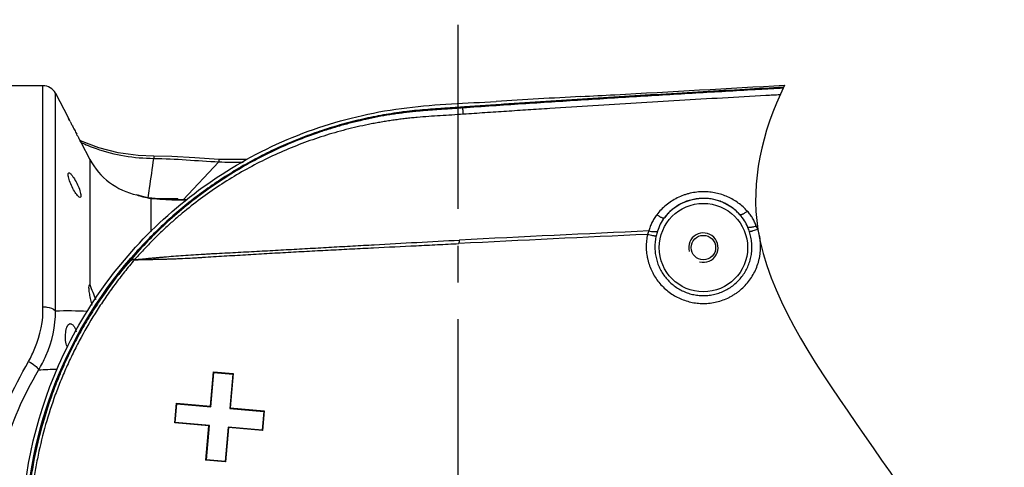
# Model space of a CAD drawing. Header units: millimetres. Extents: x 5828 to 6704, y 123 to 421.
# Tile 162 of 256: x 6364.93 to 6374.97, y 366.74 to 371.3. Entities that reach past the tile are written whole.
import ezdxf

# ---------------------------------------------------------------- set-up
doc = ezdxf.new("R2010")
doc.units = ezdxf.units.MM
doc.linetypes.add('CENTER', pattern=[0.6, 0.375, -0.075, 0.075, -0.075])
doc.layers.add('中心线', color=7, linetype='Continuous')
doc.layers.add('外形图', color=7, linetype='Continuous')

msp = doc.modelspace()

# ---------------------------------------------------------------- linework, layer by layer
at = {"layer": '中心线', "linetype": 'CENTER', "ltscale": 5}
msp.add_line((6369.4033, 360.3738), (6369.4033, 371.3019), dxfattribs=at)
at = {"layer": '外形图', "linetype": 'ByBlock'}
for p, q in [((6365.1656, 370.6296), (6364.8172, 370.6296)), ((6365.1656, 368.376), (6365.1656, 370.6296)), ((6365.2939, 368.3359), (6365.2939, 370.5518)), ((6365.2939, 370.5518), (6365.4229, 370.3046)), ((6365.4229, 370.3045), (6365.4251, 370.3001)), ((6365.4303, 370.2899), (6365.425, 370.3003)), ((6365.4251, 370.3001), (6365.4302, 370.2902)), ((6365.4302, 370.2902), (6365.437, 370.2768)), ((6365.4369, 370.2769), (6365.4303, 370.2899)), ((6365.444, 370.2631), (6365.4369, 370.2769)), ((6365.4636, 370.2248), (6365.458, 370.2358)), ((6365.5165, 370.1237), (6365.5109, 370.1341)), ((6365.5384, 370.0824), (6365.5313, 370.0957)), ((6365.5457, 370.0688), (6365.5384, 370.0824)), ((6365.5384, 370.0823), (6365.5455, 370.0691)), ((6365.5669, 370.06), (6365.544, 370.0719)), ((6365.5455, 370.0691), (6365.551, 370.0587)), ((6365.5509, 370.059), (6365.5457, 370.0688)), ((6365.5526, 370.0558), (6365.5509, 370.059)), ((6365.551, 370.0587), (6365.5525, 370.056)), ((6365.5525, 370.056), (6365.5533, 370.0546)), ((6365.5533, 370.0546), (6365.5526, 370.0558)), ((6365.5533, 370.0546), (6365.6451, 369.8786)), ((6365.6451, 369.8786), (6365.6451, 368.6018)), ((6366.5947, 369.4661), (6366.9597, 369.8539)), ((6366.9605, 369.8782), (6366.9597, 369.8539)), ((6367.2478, 369.8776), (6366.9605, 369.8782)), ((6366.1245, 369.5168), (6366.138, 369.513)), ((6366.1291, 369.5151), (6366.1245, 369.5168)), ((6366.1475, 369.5098), (6366.138, 369.513)), ((6366.138, 369.513), (6366.1388, 369.5127)), ((6366.1388, 369.5127), (6366.1533, 369.506)), ((6366.1806, 369.4998), (6366.1465, 369.5101)), ((6366.235, 369.4877), (6366.1806, 369.4998)), ((6366.2757, 369.4822), (6366.235, 369.4877)), ((6366.2657, 369.4821), (6366.2755, 369.4822)), ((6366.2657, 369.4821), (6366.2657, 369.141)), ((6366.3489, 369.4758), (6366.2755, 369.4822)), ((6366.2755, 369.4822), (6366.2757, 369.4822)), ((6366.2983, 369.479), (6366.2932, 369.4794)), ((6366.3059, 369.4796), (6366.5433, 369.4796)), ((6366.5433, 369.4671), (6366.5433, 369.4796)), ((6366.6335, 369.4667), (6366.5911, 369.466)), ((6366.8762, 367.3629), (6366.9068, 367.7129)), ((6366.8802, 367.3581), (6366.9108, 367.7081)), ((6366.9068, 367.7129), (6366.9108, 367.7081)), ((6366.9068, 367.7129), (6367.1061, 367.6954)), ((6366.9108, 367.7081), (6367.1013, 367.6915)), ((6367.1013, 367.6915), (6367.0707, 367.3415)), ((6367.1061, 367.6954), (6367.0754, 367.3454)), ((6367.1061, 367.6954), (6367.1013, 367.6915)), ((6366.51, 367.1934), (6366.5275, 367.3934)), ((6366.5148, 367.1974), (6366.5315, 367.3886)), ((6366.5275, 367.3934), (6366.5315, 367.3886)), ((6366.5275, 367.3934), (6366.8762, 367.3629)), ((6366.5315, 367.3886), (6366.8802, 367.3581)), ((6366.8762, 367.3629), (6366.8802, 367.3581)), ((6367.0754, 367.3454), (6367.0707, 367.3415)), ((6367.0707, 367.3415), (6367.4194, 367.311)), ((6367.0754, 367.3454), (6367.4241, 367.3149)), ((6367.4194, 367.311), (6367.4026, 367.1197)), ((6367.4241, 367.3149), (6367.4066, 367.1149)), ((6367.4241, 367.3149), (6367.4194, 367.311)), ((6366.51, 367.1934), (6366.5148, 367.1974)), ((6366.8587, 367.1629), (6366.51, 367.1934)), ((6366.8634, 367.1669), (6366.5148, 367.1974)), ((6366.8281, 366.8129), (6366.8587, 367.1629)), ((6366.8328, 366.8169), (6366.8634, 367.1669)), ((6366.8587, 367.1629), (6366.8634, 367.1669)), ((6367.0539, 367.1502), (6367.0233, 366.8002)), ((6367.0579, 367.1454), (6367.0273, 366.7954)), ((6367.0579, 367.1454), (6367.0539, 367.1502)), ((6367.4026, 367.1197), (6367.0539, 367.1502)), ((6367.4066, 367.1149), (6367.0579, 367.1454)), ((6367.4066, 367.1149), (6367.4026, 367.1197)), ((6366.8281, 366.8129), (6366.8328, 366.8169)), ((6367.0273, 366.7954), (6366.8281, 366.8129)), ((6367.0233, 366.8002), (6366.8328, 366.8169)), ((6367.0273, 366.7954), (6367.0233, 366.8002))]:
    msp.add_line(p, q, dxfattribs=at)
for points in [[(6366.2965, 369.9117), (6366.1381, 369.9186), (6365.9322, 369.9466), (6365.7352, 369.9963), (6365.5669, 370.06)], [(6366.9605, 369.8782), (6366.7156, 369.8945), (6366.4797, 369.9078), (6366.2965, 369.9117)], [(6366.2659, 369.4836), (6366.2334, 369.488), (6366.208, 369.4937)], [(6366.5911, 369.466), (6366.4649, 369.4689), (6366.3489, 369.4758)], [(6366.6336, 369.4667), (6366.5884, 369.466), (6366.543, 369.4671)]]:
    msp.add_lwpolyline(points, dxfattribs=at)
for radius in [0.4509, 0.125]:
    msp.add_circle((6371.9033, 368.9796), radius, dxfattribs=at)
for centre, radius, start, end in [((6365.1656, 370.4849), 0.1447, 27.55281, 90), ((6366.505, 453.5049), 83.0886, 272.862531, 273.100567), ((6346.6897, 817.8052), 447.9274, 273.111022, 273.332942), ((6376.2145, 375.7717), 12.0974, 207.08743, 207.23262), ((6375.8899, 375.6045), 11.7323, 207.29258, 207.54165), ((6375.622, 375.4649), 11.4302, 207.54202, 207.79914), ((6375.3794, 375.337), 11.156, 207.86014, 208.02281), ((6366.2657, 370.2024), 0.7, 207.55281, 258.3631), ((6366.3504, 370.1182), 0.6424, 249.84915, 251.51534), ((6366.3421, 370.0929), 0.6158, 251.50279, 255.09808), ((6366.3326, 370.0543), 0.576, 255.02146, 263.3345), ((6366.607, 372.8341), 3.3693, 264.18561, 264.33739), ((6366.6091, 372.8544), 3.3897, 264.33747, 264.65355), ((6366.6041, 372.7913), 3.3264, 264.72517, 268.94514), ((6366.3002, 369.1533), 0.3262, 88.42894, 89.99847), ((6366.6033, 372.7713), 3.3064, 268.95233, 270.49955), ((6371.9033, 368.9796), 0.5009, 41.95587, 142.5189), ((6389.0207, -19.6638), 389.2143, 92.602592, 92.887369), ((6371.9033, 368.9796), 0.15, 255, 195), ((6389.1198, -15.9841), 385.5092, 92.644432, 92.930981), ((6373.0038, 368.2948), 3.6688, 168.0188, 168.58843), ((6365.3862, 363.7125), 4.0267, 91.08708, 93.76047)]:
    msp.add_arc(centre, radius, start, end, dxfattribs=at)
for points, knots in [([(6373.6771, 361.295), (6373.1533, 361.3221), (6372.1058, 361.3796), (6370.7968, 361.4565), (6369.7503, 361.5299), (6368.9645, 361.5686), (6368.1857, 361.7052), (6367.2052, 362.0858), (6366.1269, 362.8751), (6365.25, 364.2147), (6364.8947, 365.7768), (6365.1085, 367.3645), (6365.8629, 368.7788), (6367.0631, 369.8364), (6368.3132, 370.3233), (6369.3596, 370.4099), (6370.1447, 370.4556), (6370.9299, 370.5095), (6371.7885, 370.5606), (6372.3855, 370.5946), (6372.7207, 370.613)], [0.28146252, 0.28146252, 0.28146252, 0.28146252, 0.31273614, 0.34400979, 0.35964567, 0.37528804, 0.39090882, 0.40654015, 0.43767886, 0.46883558, 0.50000932, 0.531187, 0.56236151, 0.59353222, 0.62470786, 0.64034231, 0.65599699, 0.67162568, 0.68726241, 0.70727908, 0.70727908, 0.70727908, 0.70727908]), ([(6372.7207, 370.6131), (6372.5896, 370.6059), (6372.3158, 370.5906), (6371.8993, 370.5667), (6371.4713, 370.5413), (6371.1146, 370.5196), (6370.8293, 370.5019), (6370.6154, 370.4884), (6370.4014, 370.4747), (6370.1875, 370.4609), (6369.9736, 370.4468), (6369.7953, 370.4349), (6369.6527, 370.4254), (6369.5458, 370.4181), (6369.4567, 370.412), (6369.3854, 370.4071), (6369.3319, 370.4034), (6369.2784, 370.3998), (6369.2249, 370.3962), (6369.1715, 370.3926), (6369.1002, 370.3875), (6369.0111, 370.3804), (6368.9222, 370.3717), (6368.8513, 370.3633), (6368.7804, 370.354), (6368.6921, 370.3406), (6368.5865, 370.322), (6368.4464, 370.2939), (6368.2725, 370.2524), (6368.0666, 370.1925), (6367.8638, 370.1227), (6367.6647, 370.0432), (6367.4696, 369.9541), (6367.2791, 369.8556), (6367.0936, 369.748), (6366.9135, 369.6315), (6366.7393, 369.5064), (6366.5714, 369.3731), (6366.4101, 369.2317), (6366.2558, 369.0827), (6366.109, 368.9264), (6365.97, 368.7631), (6365.839, 368.5933), (6365.7164, 368.4173), (6365.6025, 368.2356), (6365.4975, 368.0486), (6365.4017, 367.8567), (6365.3154, 367.6604), (6365.2388, 367.4601), (6365.172, 367.2563), (6365.1151, 367.0495), (6365.0527, 366.7705), (6365.0105, 366.4873), (6364.989, 366.2023), (6364.9814, 365.9165), (6364.9983, 365.5591), (6365.0497, 365.205), (6365.1111, 364.9257), (6365.1672, 364.7187), (6365.2332, 364.5147), (6365.3091, 364.3141), (6365.3947, 364.1175), (6365.4898, 363.9252), (6365.594, 363.7378), (6365.7073, 363.5557), (6365.8292, 363.3793), (6365.9595, 363.209), (6366.098, 363.0452), (6366.2442, 362.8883), (6366.3979, 362.7387), (6366.5586, 362.5967), (6366.726, 362.4627), (6366.8998, 362.337), (6367.0794, 362.2199), (6367.2645, 362.1116), (6367.4547, 362.0123), (6367.6494, 361.9225), (6367.8482, 361.8422), (6368.0508, 361.7716), (6368.2565, 361.711), (6368.4649, 361.6604), (6368.6755, 361.62), (6368.8524, 361.5946), (6368.9946, 361.5801), (6369.0836, 361.5729), (6369.1549, 361.5677), (6369.2083, 361.564), (6369.2618, 361.5605), (6369.3331, 361.5557), (6369.4222, 361.5495), (6369.5292, 361.5421), (6369.6361, 361.5348), (6369.7787, 361.5253), (6369.957, 361.5134), (6370.1709, 361.4993), (6370.3848, 361.4854), (6370.5988, 361.4718), (6370.8127, 361.4582), (6371.098, 361.4405), (6371.4547, 361.4188), (6371.8827, 361.3934), (6372.3107, 361.3688), (6372.7388, 361.3449), (6373.167, 361.3216), (6373.4797, 361.3052), (6373.6498, 361.2964), (6373.6771, 361.295)], [0.31313948, 0.31313948, 0.31313948, 0.31313948, 0.32031776, 0.32813038, 0.33594301, 0.34375564, 0.34766195, 0.35156827, 0.35547458, 0.3593809, 0.36328721, 0.36719352, 0.36914668, 0.37109984, 0.373053, 0.37402957, 0.37500615, 0.37598273, 0.37695931, 0.37793589, 0.37891247, 0.38086562, 0.38281876, 0.38379535, 0.38477194, 0.38672507, 0.38867821, 0.39063135, 0.39453735, 0.39844338, 0.40234947, 0.40625559, 0.41016175, 0.41406793, 0.41797412, 0.4218803, 0.42578647, 0.42969264, 0.43359882, 0.437505, 0.44141117, 0.44531735, 0.44922352, 0.4531297, 0.45703588, 0.46094205, 0.46484823, 0.4687544, 0.47266057, 0.47656675, 0.48047293, 0.48437911, 0.49218919, 0.49609537, 0.50000154, 0.50781156, 0.51562164, 0.51952782, 0.523434, 0.52734018, 0.53124635, 0.53515252, 0.5390587, 0.54296487, 0.54687105, 0.55077723, 0.5546834, 0.55858958, 0.56249575, 0.56640193, 0.5703081, 0.57421428, 0.57812046, 0.58202664, 0.58593281, 0.58983897, 0.59374512, 0.59765123, 0.60155729, 0.6054633, 0.60936929, 0.61327529, 0.61718125, 0.61913439, 0.62108754, 0.62206412, 0.6230407, 0.62401727, 0.62499385, 0.62694701, 0.62890017, 0.63085332, 0.63280648, 0.6367128, 0.64061911, 0.64452542, 0.64843174, 0.65233805, 0.65624437, 0.66405699, 0.67186962, 0.67968225, 0.68749488, 0.69530751, 0.70312013, 0.70461453, 0.70461453, 0.70461453, 0.70461453]), ([(6372.7163, 370.6039), (6372.6336, 370.5993), (6372.3495, 370.5835), (6371.8641, 370.5557), (6371.2603, 370.5196), (6370.6565, 370.4823), (6370.0529, 370.4434), (6369.6505, 370.4163), (6369.4494, 370.4024)], [0.83089259, 0.83089259, 0.83089259, 0.83089259, 0.84374357, 0.87499481, 0.90624609, 0.93749744, 0.96874876, 1, 1, 1, 1]), ([(6372.6855, 370.5366), (6372.6371, 370.534), (6372.4417, 370.5232), (6372.0993, 370.5038), (6371.6584, 370.4782), (6371.2175, 370.4518), (6370.7766, 370.4247), (6370.4093, 370.4014), (6370.1155, 370.3824), (6369.8951, 370.3679), (6369.6747, 370.3533), (6369.5278, 370.3434), (6369.4544, 370.3384)], [0.54191998, 0.54191998, 0.54191998, 0.54191998, 0.56249983, 0.62499986, 0.68749989, 0.74999991, 0.81249993, 0.87499995, 0.90624996, 0.93749998, 0.96874999, 1, 1, 1, 1]), ([(6372.7313, 370.6354), (6372.4961, 370.1463), (6372.083, 368.3483), (6375.6795, 365.282), (6374.3042, 362.5991), (6373.3513, 361.2871)], [12.5619956, 12.5619956, 12.5619956, 12.5619956, 19.3399802, 37.4317313, 54.5584308, 54.5584308, 54.5584308, 54.5584308]), ([(6364.9464, 365.9796), (6364.9464, 366.5921), (6365.2064, 367.8321), (6366.3083, 369.3642), (6367.6698, 370.1685), (6368.8724, 370.4334), (6369.485, 370.4524), (6369.7883, 370.4682)], [0, 0, 0, 0, 0.2501627, 0.5002704, 0.7502858, 0.875949, 1, 1, 1, 1]), ([(6369.4494, 370.4024), (6369.4287, 370.401), (6369.3873, 370.3982), (6369.3252, 370.3939), (6369.263, 370.3897), (6369.2009, 370.3855), (6369.1388, 370.3812), (6369.0768, 370.3766), (6369.0147, 370.3715), (6368.9527, 370.3656), (6368.8908, 370.359), (6368.829, 370.3513), (6368.7674, 370.3428), (6368.6853, 370.3302), (6368.5831, 370.3122), (6368.4611, 370.2873), (6368.3399, 370.259), (6368.2195, 370.2273), (6368.1, 370.1921), (6367.9422, 370.1408), (6367.7476, 370.0683), (6367.5195, 369.9682), (6367.2973, 369.8555), (6367.0819, 369.7304), (6366.8739, 369.5934), (6366.6739, 369.4448), (6366.4827, 369.2852), (6366.3007, 369.115), (6366.1287, 368.9349), (6366.0209, 368.8085), (6365.9689, 368.7438)], [0, 0, 0, 0, 0.0156256, 0.0312513, 0.046877, 0.0625027, 0.0781284, 0.0937542, 0.1093806, 0.1250069, 0.1406328, 0.1562591, 0.1718856, 0.1875119, 0.2187635, 0.2500151, 0.2812669, 0.3125187, 0.3437705, 0.3750223, 0.4375197, 0.5000172, 0.5625149, 0.625013, 0.687511, 0.7500089, 0.8125066, 0.8750045, 0.9375025, 1, 1, 1, 1]), ([(6369.4544, 370.3384), (6369.4151, 370.3356), (6369.3366, 370.3305), (6369.2187, 370.3233), (6369.1009, 370.3157), (6369.0028, 370.308), (6368.9244, 370.3007), (6368.8657, 370.2944), (6368.8071, 370.2873), (6368.7486, 370.2794), (6368.6902, 370.2707), (6368.6319, 370.2612), (6368.5738, 370.2509), (6368.4964, 370.2363), (6368.4001, 370.2163), (6368.2852, 370.1892), (6368.171, 370.1591), (6368.0199, 370.1147), (6367.8334, 370.0517), (6367.6141, 369.9638), (6367.4001, 369.8639), (6367.1919, 369.7523), (6366.9901, 369.6293), (6366.7955, 369.4954), (6366.6398, 369.3749), (6366.5194, 369.2735), (6366.4311, 369.195), (6366.3451, 369.1141), (6366.2613, 369.0309), (6366.1798, 368.9454), (6366.1271, 368.887), (6366.1011, 368.8574)], [0, 0, 0, 0, 0.0312513, 0.0625029, 0.0937542, 0.1250061, 0.1406322, 0.156258, 0.171884, 0.1875099, 0.2031355, 0.2187608, 0.2343862, 0.2500116, 0.2812616, 0.3125118, 0.343762, 0.3750122, 0.4375068, 0.5000014, 0.5624969, 0.6249935, 0.6874909, 0.7499887, 0.8124865, 0.8437384, 0.8749905, 0.9062428, 0.9374951, 0.9687478, 1, 1, 1, 1]), ([(6369.4541, 370.3384), (6369.4538, 370.3428), (6369.4531, 370.3513), (6369.4522, 370.3633), (6369.4515, 370.374), (6369.4508, 370.3831), (6369.4503, 370.3906), (6369.4499, 370.3957), (6369.4497, 370.3989), (6369.4496, 370.4005), (6369.4496, 370.4016), (6369.4495, 370.4022), (6369.4495, 370.4025)], [0, 0, 0, 0, 0.2072491, 0.3962712, 0.5639531, 0.7075214, 0.8246062, 0.9132734, 0.9464744, 0.9720598, 0.9899261, 1, 1, 1, 1]), ([(6365.5501, 370.0548), (6365.6014, 370.0295), (6365.8386, 369.9319), (6366.098, 369.89), (6366.297, 369.8888)], [0, 0, 0, 0, 0.2229504, 1, 1, 1, 1]), ([(6366.2387, 369.4876), (6366.2437, 369.5196), (6366.264, 369.6532), (6366.2825, 369.7871), (6366.297, 369.8888)], [0, 0, 0, 0, 0.239906, 1, 1, 1, 1]), ([(6366.2965, 369.9117), (6366.2985, 369.9117), (6366.2945, 369.8992), (6366.297, 369.8944), (6366.297, 369.8888)], [0, 0, 0, 0, 0.2558004, 1, 1, 1, 1]), ([(6365.4871, 369.5544), (6365.4758, 369.5732), (6365.4556, 369.6128), (6365.4355, 369.6619), (6365.4258, 369.7009), (6365.4214, 369.7208), (6365.4247, 369.7419), (6365.4314, 369.7419)], [0, 0, 0, 0, 0.3264856, 0.6549065, 0.7943313, 0.9013784, 1, 1, 1, 1]), ([(6365.4314, 369.7419), (6365.4413, 369.7419), (6365.4625, 369.7161), (6365.4777, 369.6951), (6365.4871, 369.6794)], [0, 0, 0, 0, 0.3514308, 1, 1, 1, 1]), ([(6365.4871, 369.6794), (6365.4985, 369.6604), (6365.519, 369.6209), (6365.5399, 369.5719), (6365.5501, 369.533), (6365.555, 369.5128), (6365.5511, 369.4919), (6365.5443, 369.4919)], [0, 0, 0, 0, 0.3259956, 0.6540206, 0.7934921, 0.9005485, 1, 1, 1, 1]), ([(6365.5443, 369.4919), (6365.5341, 369.4919), (6365.5121, 369.5171), (6365.4966, 369.5386), (6365.4871, 369.5544)], [0, 0, 0, 0, 0.3559251, 1, 1, 1, 1]), ([(6371.9047, 369.5486), (6371.8816, 369.5486), (6371.8352, 369.5459), (6371.7781, 369.536), (6371.7334, 369.5241), (6371.6895, 369.5098), (6371.6365, 369.4873), (6371.5767, 369.4534), (6371.5213, 369.4131), (6371.4712, 369.3669), (6371.4415, 369.3327), (6371.4277, 369.3148)], [0, 0, 0, 0, 0.1263909, 0.2526581, 0.3157105, 0.3786628, 0.5041441, 0.629045, 0.7533117, 0.876946, 1, 1, 1, 1]), ([(6372.3513, 369.3514), (6372.3374, 369.3667), (6372.3081, 369.3959), (6372.2596, 369.4351), (6372.2071, 369.4691), (6372.1511, 369.4976), (6372.0922, 369.5202), (6372.031, 369.5366), (6371.9683, 369.5465), (6371.9259, 369.5487), (6371.9047, 369.5486)], [0, 0, 0, 0, 0.1232461, 0.2469822, 0.3712623, 0.496103, 0.6214807, 0.7473314, 0.8735507, 1, 1, 1, 1]), ([(6371.9033, 369.4817), (6371.8838, 369.4817), (6371.8449, 369.4794), (6371.7874, 369.4692), (6371.7317, 369.4525), (6371.6786, 369.4295), (6371.6288, 369.4007), (6371.583, 369.3667), (6371.5416, 369.3279), (6371.5172, 369.2992), (6371.5058, 369.2843)], [0, 0, 0, 0, 0.1270433, 0.2538962, 0.3802774, 0.5059611, 0.6307993, 0.754728, 0.8777656, 1, 1, 1, 1]), ([(6372.2758, 369.3144), (6372.2644, 369.3272), (6372.2401, 369.3518), (6372.2, 369.3848), (6372.1565, 369.4136), (6372.1099, 369.4378), (6372.0607, 369.4571), (6372.0094, 369.4712), (6371.9567, 369.4797), (6371.9211, 369.4817), (6371.9033, 369.4817)], [0, 0, 0, 0, 0.1224995, 0.2456805, 0.3696276, 0.4943756, 0.6199021, 0.746123, 0.8728902, 1, 1, 1, 1]), ([(6372.3513, 369.3514), (6372.347, 369.3479), (6372.3387, 369.3414), (6372.3262, 369.3325), (6372.3144, 369.3251), (6372.3051, 369.3199), (6372.2983, 369.3168), (6372.2937, 369.315), (6372.2896, 369.3136), (6372.2859, 369.3127), (6372.2826, 369.3124), (6372.2798, 369.3125), (6372.2775, 369.3131), (6372.2763, 369.3139), (6372.2758, 369.3144)], [0, 0, 0, 0, 0.1882464, 0.3654423, 0.5268939, 0.6684983, 0.7308179, 0.7870495, 0.8369938, 0.8805866, 0.9179612, 0.9495606, 0.9763357, 1, 1, 1, 1]), ([(6372.4431, 369.1973), (6372.4382, 369.2115), (6372.4269, 369.2394), (6372.4057, 369.2792), (6372.3805, 369.3168), (6372.3614, 369.3402), (6372.3513, 369.3514)], [0, 0, 0, 0, 0.249265, 0.4989001, 0.7490943, 1, 1, 1, 1]), ([(6371.4277, 369.3148), (6371.4182, 369.3025), (6371.4005, 369.277), (6371.3779, 369.2364), (6371.3598, 369.1937), (6371.3508, 369.1641), (6371.3472, 369.1491)], [0, 0, 0, 0, 0.2510014, 0.5012099, 0.7508038, 1, 1, 1, 1]), ([(6371.4277, 369.3148), (6371.4322, 369.3117), (6371.441, 369.3059), (6371.4541, 369.2981), (6371.4664, 369.2916), (6371.4761, 369.2873), (6371.4832, 369.2847), (6371.4878, 369.2833), (6371.4921, 369.2823), (6371.4958, 369.2818), (6371.4991, 369.2817), (6371.5019, 369.282), (6371.5042, 369.2829), (6371.5054, 369.2838), (6371.5058, 369.2843)], [0, 0, 0, 0, 0.187994, 0.364917, 0.5261177, 0.6675369, 0.7298035, 0.7860166, 0.8359842, 0.8796502, 0.917157, 0.9489569, 0.9760051, 1, 1, 1, 1]), ([(6371.5058, 369.2843), (6371.49, 369.2636), (6371.4619, 369.2194), (6371.442, 369.1708), (6371.4343, 369.1459)], [0, 0, 0, 0, 0.5002072, 1, 1, 1, 1]), ([(6372.3564, 369.186), (6372.3468, 369.2095), (6372.3235, 369.2548), (6372.2927, 369.2955), (6372.2758, 369.3144)], [0, 0, 0, 0, 0.4998124, 1, 1, 1, 1]), ([(6371.3472, 369.1491), (6371.3448, 369.1434), (6371.3401, 369.1319), (6371.3356, 369.1203), (6371.3333, 369.1145)], [0, 0, 0, 0, 0.495889, 1, 1, 1, 1]), ([(6371.3472, 369.1491), (6371.3561, 369.1472), (6371.3693, 369.1448), (6371.3865, 369.1428), (6371.3984, 369.1421), (6371.4093, 369.142), (6371.419, 369.1425), (6371.4272, 369.1437), (6371.4322, 369.1451), (6371.4343, 369.1459)], [0, 0, 0, 0, 0.3100397, 0.4557862, 0.5918731, 0.7160101, 0.8262607, 0.9211712, 1, 1, 1, 1]), ([(6371.4343, 369.1459), (6371.4319, 369.1381), (6371.4274, 369.1223), (6371.4233, 369.1063), (6371.4214, 369.0983)], [0, 0, 0, 0, 0.4992543, 1, 1, 1, 1]), ([(6371.9033, 368.4105), (6371.926, 368.4105), (6371.9715, 368.4131), (6372.0389, 368.425), (6372.1043, 368.4446), (6372.1566, 368.4671), (6372.1967, 368.4888), (6372.2257, 368.5067), (6372.2536, 368.5263), (6372.2893, 368.5545), (6372.3306, 368.5937), (6372.3744, 368.6461), (6372.4118, 368.7033), (6372.4421, 368.7645), (6372.4612, 368.8181), (6372.4727, 368.8621), (6372.4815, 368.9066), (6372.4875, 368.9632), (6372.4869, 369.0201), (6372.4823, 369.0653), (6372.4751, 369.1102), (6372.4667, 369.1433), (6372.4598, 369.1649)], [0, 0, 0, 0, 0.0625397, 0.1250777, 0.1876128, 0.2501431, 0.2814194, 0.312694, 0.3439668, 0.3752376, 0.4377462, 0.5002454, 0.5627347, 0.6252144, 0.6876845, 0.7189299, 0.7501735, 0.8126282, 0.8750779, 0.9063154, 0.9375525, 1, 1, 1, 1]), ([(6371.9033, 368.4907), (6371.9228, 368.4907), (6371.9618, 368.493), (6372.0194, 368.5033), (6372.0755, 368.5204), (6372.1291, 368.5439), (6372.1796, 368.5735), (6372.2263, 368.6089), (6372.2685, 368.6496), (6372.3055, 368.6949), (6372.337, 368.7443), (6372.3624, 368.7971), (6372.3814, 368.8525), (6372.3937, 368.9098), (6372.3992, 368.9681), (6372.398, 369.0169), (6372.3936, 369.0556), (6372.3868, 369.094), (6372.3793, 369.1223), (6372.3731, 369.1408)], [0, 0, 0, 0, 0.0625055, 0.1250106, 0.1875153, 0.2500194, 0.3125225, 0.3750245, 0.4375253, 0.5000246, 0.5625225, 0.6250188, 0.6875135, 0.750007, 0.8124992, 0.8749906, 0.9062499, 0.937509, 1, 1, 1, 1]), ([(6372.4431, 369.1973), (6372.4343, 369.1945), (6372.4213, 369.1909), (6372.4041, 369.1873), (6372.3923, 369.1854), (6372.3814, 369.1843), (6372.3718, 369.184), (6372.3636, 369.1844), (6372.3586, 369.1853), (6372.3564, 369.186)], [0, 0, 0, 0, 0.3125989, 0.4591568, 0.5956245, 0.7196419, 0.829226, 0.9229103, 1, 1, 1, 1]), ([(6372.3731, 369.1408), (6372.3706, 369.1484), (6372.3653, 369.1636), (6372.3595, 369.1786), (6372.3564, 369.186)], [0, 0, 0, 0, 0.5007122, 1, 1, 1, 1]), ([(6372.4598, 369.1649), (6372.4509, 369.1621), (6372.4337, 369.1568), (6372.4129, 369.1507), (6372.3978, 369.1466), (6372.3883, 369.1442), (6372.3802, 369.1422), (6372.3753, 369.1412), (6372.3731, 369.1408)], [0, 0, 0, 0, 0.3120103, 0.5973168, 0.722635, 0.8329368, 0.9260058, 1, 1, 1, 1]), ([(6372.4598, 369.1649), (6372.457, 369.1704), (6372.4516, 369.1812), (6372.4459, 369.192), (6372.4431, 369.1973)], [0, 0, 0, 0, 0.5038911, 1, 1, 1, 1]), ([(6366.1011, 368.8574), (6366.1036, 368.8576), (6366.1087, 368.858), (6366.1163, 368.8587), (6366.124, 368.8594), (6366.1346, 368.8603), (6366.1481, 368.8615), (6366.1705, 368.8635), (6366.1997, 368.8661), (6366.2363, 368.8695), (6366.2751, 368.8731), (6366.3159, 368.8769), (6366.3588, 368.8808), (6366.4196, 368.8863), (6366.4993, 368.8931), (6366.5985, 368.9006), (6366.7012, 368.9075), (6366.7886, 368.9126), (6366.8594, 368.9165), (6366.9311, 368.9204), (6367.0211, 368.9251), (6367.1294, 368.9308), (6367.2742, 368.9385), (6367.4556, 368.9483), (6367.6732, 368.9603), (6367.891, 368.9724), (6368.1087, 368.9846), (6368.3263, 368.9969), (6368.6166, 369.0132), (6368.9794, 369.0334), (6369.2697, 369.049), (6369.4149, 369.0564)], [0, 0, 0, 0, 0.0022707, 0.0045829, 0.0069236, 0.0092989, 0.0141558, 0.0191553, 0.0296021, 0.0406736, 0.0523951, 0.064766, 0.0777619, 0.0913303, 0.1199259, 0.1500216, 0.1811637, 0.2130032, 0.2291011, 0.2452833, 0.277825, 0.310514, 0.3432826, 0.408922, 0.474602, 0.540283, 0.6059568, 0.6716255, 0.7372935, 0.868639, 1, 1, 1, 1]), ([(6371.3333, 369.1145), (6371.3286, 369.0934), (6371.3217, 369.0506), (6371.3191, 368.9965), (6371.3207, 368.9533), (6371.3237, 368.921), (6371.3285, 368.8889), (6371.3373, 368.8465), (6371.3528, 368.7946), (6371.3782, 368.7348), (6371.4102, 368.6782), (6371.4483, 368.6255), (6371.4921, 368.5774), (6371.5409, 368.5344), (6371.5942, 368.4971), (6371.6514, 368.466), (6371.7116, 368.4414), (6371.7742, 368.4236), (6371.8383, 368.4129), (6371.8817, 368.4105), (6371.9033, 368.4105)], [0, 0, 0, 0, 0.0624485, 0.1248988, 0.1561375, 0.1873775, 0.218619, 0.2498622, 0.3123297, 0.3748059, 0.4372912, 0.4997859, 0.5622899, 0.6248024, 0.6873227, 0.7498498, 0.8123824, 0.8749193, 0.9374588, 1, 1, 1, 1]), ([(6371.3333, 369.1145), (6371.3423, 369.1125), (6371.3597, 369.1088), (6371.3807, 369.1047), (6371.3961, 369.102), (6371.4058, 369.1004), (6371.4141, 369.0992), (6371.4192, 369.0985), (6371.4215, 369.0983)], [0, 0, 0, 0, 0.309292, 0.5932569, 0.7186567, 0.8296361, 0.9240244, 1, 1, 1, 1]), ([(6371.4214, 369.0983), (6371.4172, 369.0802), (6371.4107, 369.0436), (6371.4072, 368.9879), (6371.41, 368.9322), (6371.4191, 368.8772), (6371.4343, 368.8235), (6371.4555, 368.7719), (6371.4824, 368.7229), (6371.5145, 368.6774), (6371.5516, 368.6357), (6371.5932, 368.5984), (6371.6386, 368.5661), (6371.6874, 368.539), (6371.739, 368.5176), (6371.7926, 368.5022), (6371.8476, 368.4928), (6371.8847, 368.4907), (6371.9033, 368.4907)], [0, 0, 0, 0, 0.0624923, 0.1249847, 0.1874779, 0.2499722, 0.3124676, 0.3749645, 0.4374628, 0.4999626, 0.5624638, 0.6249664, 0.6874701, 0.7499748, 0.8124804, 0.8749866, 0.937493, 1, 1, 1, 1]), ([(6366.1001, 368.8555), (6366.1025, 368.8556), (6366.1074, 368.8558), (6366.1147, 368.856), (6366.1222, 368.8562), (6366.1324, 368.8565), (6366.1455, 368.8569), (6366.1672, 368.8574), (6366.1955, 368.8581), (6366.2311, 368.8589), (6366.2689, 368.8597), (6366.309, 368.8604), (6366.3513, 368.8613), (6366.3957, 368.8624), (6366.442, 368.8637), (6366.4899, 368.8653), (6366.5392, 368.8672), (6366.607, 368.8702), (6366.6759, 368.8737), (6366.7456, 368.8777), (6366.8166, 368.882), (6366.906, 368.8875), (6367.0138, 368.8943), (6367.1221, 368.9009), (6367.2669, 368.9097), (6367.4482, 368.9202), (6367.6658, 368.9324), (6367.8835, 368.9442), (6368.1012, 368.9557), (6368.3189, 368.9669), (6368.6092, 368.9814), (6368.8995, 368.9957), (6369.1898, 369.0099), (6369.335, 369.0171), (6369.4075, 369.0207)], [0, 0, 0, 0, 0.0021952, 0.0044305, 0.0066926, 0.0089878, 0.0136807, 0.0185123, 0.0286181, 0.0393561, 0.0507702, 0.0628778, 0.0756704, 0.0891024, 0.1031089, 0.1176122, 0.1325324, 0.1477955, 0.1790939, 0.1950252, 0.2110898, 0.2435008, 0.276149, 0.3089285, 0.3417789, 0.4075713, 0.4734003, 0.5392303, 0.6050541, 0.6708736, 0.7366928, 0.8683402, 0.934169, 1, 1, 1, 1]), ([(6366.1001, 368.8555), (6366.0653, 368.8149), (6365.9973, 368.7325), (6365.8995, 368.6056), (6365.8061, 368.4752), (6365.688, 368.2972), (6365.5794, 368.1129), (6365.481, 367.9232), (6365.4124, 367.7783), (6365.3492, 367.6311), (6365.272, 367.4318), (6365.1895, 367.1775), (6365.1257, 366.9179), (6365.0862, 366.7079), (6365.0702, 366.6023), (6365.0632, 366.5493)], [0, 0, 0, 0, 0.0625034, 0.1250075, 0.1875113, 0.2500154, 0.3750034, 0.4375074, 0.5000112, 0.5625149, 0.6250186, 0.7500052, 0.8749922, 0.9374962, 1, 1, 1, 1]), ([(6366.1, 368.8555), (6366.0998, 368.856), (6366.0994, 368.8569), (6366.0982, 368.8579), (6366.0968, 368.8584), (6366.0953, 368.8587), (6366.0938, 368.8589), (6366.0923, 368.859), (6366.0907, 368.859), (6366.0884, 368.8588), (6366.0855, 368.8582), (6366.0819, 368.857), (6366.0782, 368.8554), (6366.0728, 368.8525), (6366.066, 368.8479), (6366.0576, 368.8412), (6366.049, 368.8334), (6366.0402, 368.8248), (6366.0313, 368.8156), (6366.0224, 368.8059), (6366.0134, 368.796), (6366.0014, 368.7824), (6365.9866, 368.765), (6365.9748, 368.7509), (6365.969, 368.7439)], [0, 0, 0, 0, 0.0085617, 0.0165224, 0.0246251, 0.0330734, 0.0415309, 0.0501024, 0.0589789, 0.0681941, 0.0875948, 0.1084914, 0.1310265, 0.1552312, 0.208584, 0.2682335, 0.3331258, 0.4017506, 0.4729391, 0.5459794, 0.6203435, 0.6956045, 0.8476111, 1, 1, 1, 1]), ([(6365.9689, 368.7438), (6365.8907, 368.6467), (6365.7796, 368.496), (6365.6447, 368.2863), (6365.5504, 368.1251), (6365.4631, 367.9601), (6365.3827, 367.7916), (6365.3096, 367.6198), (6365.222, 367.3867), (6365.1312, 367.0887), (6365.0658, 366.7842), (6365.029, 366.538), (6365.0026, 366.2906), (6364.9946, 366.1039), (6364.9946, 365.9796)], [0, 0, 0, 0, 0.125213, 0.187763, 0.2502673, 0.312745, 0.3752181, 0.437704, 0.5002062, 0.6251898, 0.7501554, 0.8126328, 0.8750971, 1, 1, 1, 1]), ([(6365.6451, 368.602), (6365.631, 368.6001), (6365.6324, 368.5497), (6365.6389, 368.5063), (6365.6507, 368.448), (6365.6593, 368.4116), (6365.6637, 368.3934)], [0, 0, 0, 0, 0.198891, 0.4675582, 0.7360259, 1, 1, 1, 1]), ([(6365.02, 367.8194), (6365.0438, 367.8635), (6365.1276, 368.037), (6365.1717, 368.2333), (6365.1656, 368.376)], [0, 0, 0, 0, 0.259654, 1, 1, 1, 1]), ([(6365.1221, 367.7305), (6365.1491, 367.7782), (6365.2451, 367.9658), (6365.2972, 368.1797), (6365.2939, 368.3359)], [0, 0, 0, 0, 0.259617, 1, 1, 1, 1]), ([(6365.1656, 368.376), (6365.1786, 368.376), (6365.2233, 368.3728), (6365.2709, 368.3586), (6365.2939, 368.3359)], [0, 0, 0, 0, 0.287162, 1, 1, 1, 1]), ([(6365.4146, 367.9713), (6365.4033, 367.9891), (6365.3946, 368.0391), (6365.3944, 368.0997), (6365.4031, 368.1499), (6365.4129, 368.183), (6365.432, 368.2046), (6365.4448, 368.2046)], [0, 0, 0, 0, 0.250474, 0.5765658, 0.7263547, 0.8479353, 1, 1, 1, 1]), ([(6365.4448, 368.2046), (6365.4473, 368.2046), (6365.4589, 368.2027), (6365.4685, 368.1946), (6365.4744, 368.1878)], [0, 0, 0, 0, 0.2149383, 1, 1, 1, 1]), ([(6365.4744, 368.1878), (6365.4778, 368.1839), (6365.4924, 368.1636), (6365.5004, 368.1392), (6365.5039, 368.1199)], [0, 0, 0, 0, 0.2078738, 1, 1, 1, 1]), ([(6364.5077, 365.9796), (6364.5078, 366.3063), (6364.5981, 366.9522), (6364.8596, 367.5475), (6365.02, 367.8194)], [0, 0, 0, 0, 0.5085829, 1, 1, 1, 1]), ([(6364.6322, 365.9796), (6364.6326, 366.2905), (6364.7198, 366.905), (6364.9674, 367.4728), (6365.1221, 367.7305)], [0, 0, 0, 0, 0.5084916, 1, 1, 1, 1]), ([(6365.02, 367.8194), (6365.0437, 367.8081), (6365.0819, 367.7836), (6365.1158, 367.749), (6365.1221, 367.7305)], [0, 0, 0, 0, 0.5747459, 1, 1, 1, 1])]:
    msp.add_open_spline(points, degree=3, knots=knots, dxfattribs=at)
for points in [[(6370.6544, 370.5199), (6370.3657, 370.5028), (6370.0769, 370.4867), (6369.7883, 370.4682)], [(6366.297, 369.8888), (6366.5182, 369.8867), (6366.7387, 369.8637), (6366.9597, 369.8539)], [(6366.9597, 369.8539), (6367.0426, 369.8501), (6367.1257, 369.8481), (6367.2087, 369.8503)], [(6366.3091, 369.4794), (6366.3227, 369.4791), (6366.3363, 369.4778), (6366.3498, 369.4759)], [(6366.5433, 369.4782), (6366.51, 369.4767), (6366.4767, 369.4739), (6366.4435, 369.4702)], [(6372.4431, 369.1973), (6372.447, 369.1975), (6372.451, 369.1977), (6372.455, 369.1978)], [(6365.6451, 368.602), (6365.6625, 368.5511), (6365.6832, 368.5013), (6365.704, 368.4517)], [(6365.2939, 368.3359), (6365.403, 368.3393), (6365.5123, 368.3384), (6365.6213, 368.332)]]:
    msp.add_open_spline(points, degree=3, dxfattribs=at)

doc.saveas('drawing.dxf')
